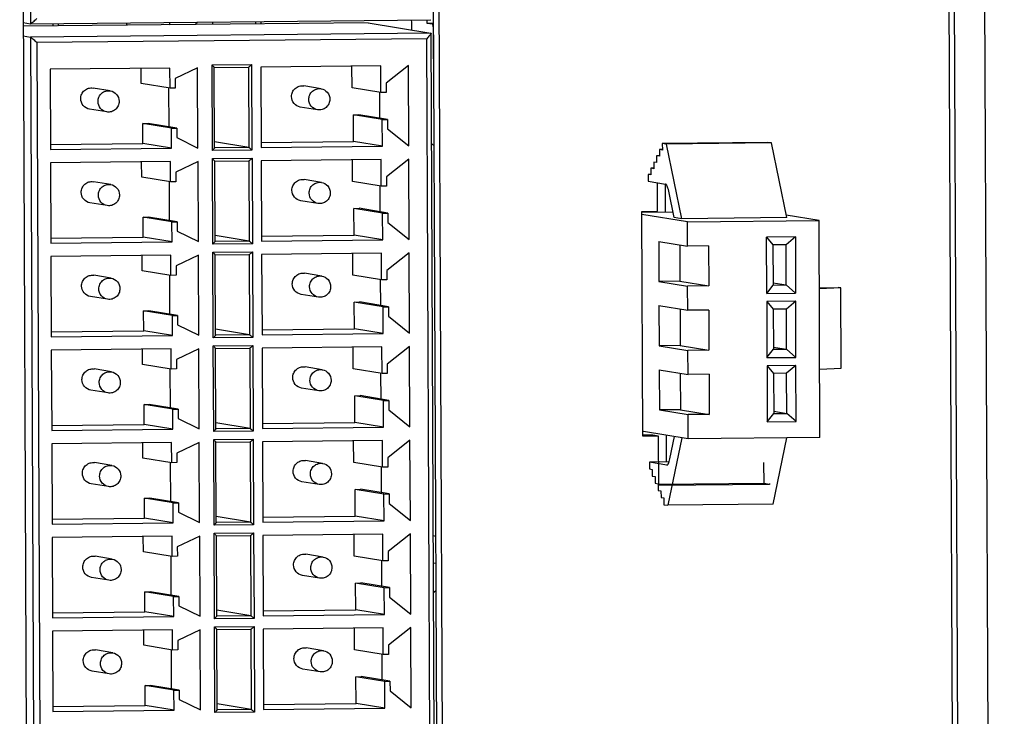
# Model space of a CAD drawing. Header units: millimetres. Extents: x 0 to 1750, y -1720 to 477.
# Tile 116 of 256: x 364 to 401, y -867 to -841. Entities that reach past the tile are written whole.
import ezdxf

# ---------------------------------------------------------------- set-up
doc = ezdxf.new("R2010")
doc.units = ezdxf.units.MM
doc.header["$LTSCALE"] = 92.51
for name, color, linetype in [('101300545_DXF_CONTINUOUS_LINE', 7, 'CONTINUOUS'), ('190601079_DXF_CONTINUOUS_LINE', 7, 'CONTINUOUS'), ('DE-11-069662DXF_CONTINUOUS_LINE', 7, 'CONTINUOUS'), ('DE-11-072043DXF_CONTINUOUS_LINE', 7, 'CONTINUOUS'), ('DE-11-083594DXF_CONTINUOUS_LINE', 7, 'CONTINUOUS'), ('DE-13-001875DXF_CONTINUOUS_LINE', 7, 'CONTINUOUS'), ('DE-20-027328DXF_CONTINUOUS_LINE', 7, 'CONTINUOUS'), ('LIGHTING_CONDXF_CONTINUOUS_LINE', 7, 'CONTINUOUS'), ('SC-CUNC6-32XDXF_CONTINUOUS_LINE', 7, 'CONTINUOUS')]:
    doc.layers.add(name, color=color, linetype=linetype)

msp = doc.modelspace()

# ---------------------------------------------------------------- linework, layer by layer
at = {"layer": '101300545_DXF_CONTINUOUS_LINE'}
for p, q in [((364.29, -811.476), (364.42, -840.962)), ((364.147, -840.917), (364.42, -840.962)), ((377.031, -840.931), (364.147, -841.058)), ((364.42, -840.962), (379.374, -840.813)), ((377.031, -840.931), (379.376, -841.313)), ((379.374, -840.813), (379.376, -840.811)), ((379.376, -841.313), (364.422, -841.462)), ((379.376, -841.313), (379.379, -841.319)), ((379.509, -870.797), (379.379, -841.317)), ((364.149, -841.417), (364.422, -841.462)), ((364.422, -841.462), (364.551, -870.948)), ((379.216, -841.521), (364.655, -841.665)), ((364.655, -841.665), (364.783, -870.752)), ((379.344, -870.607), (379.216, -841.521)), ((369.628, -842.616), (365.152, -842.66)), ((365.152, -842.66), (365.165, -845.659)), ((368.557, -843.19), (368.555, -842.626)), ((369.631, -843.365), (369.628, -842.616)), ((370.661, -842.605), (369.827, -843.013)), ((370.674, -845.604), (370.661, -842.605)), ((371.202, -842.5), (372.677, -842.485)), ((371.216, -845.698), (371.202, -842.5)), ((371.283, -842.596), (372.562, -842.583)), ((371.297, -845.597), (371.284, -842.595)), ((372.562, -842.583), (372.575, -845.582)), ((372.677, -842.485), (372.691, -845.684)), ((377.499, -842.537), (373.022, -842.582)), ((373.022, -842.582), (373.035, -845.58)), ((376.429, -843.362), (376.426, -842.548)), ((377.503, -843.537), (377.499, -842.537)), ((378.532, -842.527), (377.698, -843.185)), ((378.545, -845.526), (378.532, -842.527)), ((369.827, -843.013), (369.828, -843.363)), ((367.399, -843.469), (366.755, -843.363)), ((369.631, -843.365), (368.557, -843.19)), ((369.598, -844.815), (369.591, -843.365)), ((369.828, -843.363), (369.631, -843.365)), ((375.27, -843.391), (374.626, -843.285)), ((377.503, -843.537), (376.429, -843.362)), ((377.467, -844.487), (377.463, -843.537)), ((377.7, -843.535), (377.503, -843.537)), ((377.698, -843.185), (377.7, -843.535)), ((367.27, -844.258), (366.626, -844.153)), ((375.141, -844.18), (374.497, -844.075)), ((376.483, -844.361), (376.68, -844.359)), ((377.557, -844.536), (376.483, -844.361)), ((376.487, -845.36), (376.483, -844.361)), ((377.753, -844.534), (376.68, -844.359)), ((377.557, -844.536), (377.753, -844.534)), ((377.561, -845.536), (377.557, -844.536)), ((377.753, -844.534), (377.755, -844.884)), ((368.613, -844.689), (368.81, -844.687)), ((369.687, -844.864), (368.613, -844.689)), ((368.616, -845.438), (368.613, -844.689)), ((369.884, -844.862), (368.81, -844.687)), ((369.687, -844.864), (369.884, -844.862)), ((369.69, -845.614), (369.687, -844.864)), ((369.884, -844.862), (369.885, -845.212)), ((377.755, -844.884), (378.545, -845.526)), ((369.885, -845.212), (370.674, -845.604)), ((372.575, -845.582), (371.296, -845.373)), ((373.035, -845.395), (376.487, -845.36)), ((377.561, -845.536), (376.487, -845.36)), ((365.164, -845.473), (368.616, -845.438)), ((365.165, -845.659), (369.69, -845.614)), ((369.69, -845.614), (368.616, -845.438)), ((372.691, -845.684), (371.216, -845.698)), ((372.575, -845.582), (371.296, -845.595)), ((373.035, -845.58), (377.561, -845.536)), ((369.643, -846.114), (365.167, -846.158)), ((369.647, -846.864), (369.643, -846.114)), ((370.676, -846.104), (369.842, -846.512)), ((370.689, -849.102), (370.676, -846.104)), ((371.217, -845.998), (372.693, -845.984)), ((371.231, -849.197), (371.217, -845.998)), ((371.298, -846.094), (372.577, -846.082)), ((371.313, -849.095), (371.3, -846.093)), ((372.577, -846.082), (372.59, -849.08)), ((372.693, -845.984), (372.707, -849.182)), ((377.514, -846.036), (373.038, -846.08)), ((373.038, -846.08), (373.051, -849.079)), ((376.445, -846.86), (376.441, -846.046)), ((377.518, -847.035), (377.514, -846.036)), ((378.547, -846.026), (377.714, -846.684)), ((378.56, -849.024), (378.547, -846.026)), ((365.167, -846.158), (365.18, -849.157)), ((368.573, -846.688), (368.57, -846.125)), ((369.647, -846.864), (368.573, -846.688)), ((369.842, -846.512), (369.843, -846.862)), ((375.285, -846.889), (374.641, -846.784)), ((377.714, -846.684), (377.715, -847.033)), ((367.415, -846.967), (366.77, -846.862)), ((369.613, -848.314), (369.607, -846.864)), ((369.843, -846.862), (369.647, -846.864)), ((377.518, -847.035), (376.445, -846.86)), ((377.483, -847.986), (377.478, -847.036)), ((377.715, -847.033), (377.518, -847.035)), ((375.156, -847.678), (374.512, -847.573)), ((367.286, -847.757), (366.641, -847.651)), ((376.498, -847.859), (376.695, -847.857)), ((377.572, -848.034), (376.498, -847.859)), ((376.502, -848.859), (376.498, -847.859)), ((377.769, -848.032), (376.695, -847.857)), ((368.628, -848.187), (368.825, -848.185)), ((369.702, -848.362), (368.628, -848.187)), ((368.632, -848.937), (368.628, -848.187)), ((369.899, -848.36), (368.825, -848.185)), ((377.572, -848.034), (377.769, -848.032)), ((377.576, -849.034), (377.572, -848.034)), ((377.769, -848.032), (377.77, -848.382)), ((369.702, -848.362), (369.899, -848.36)), ((369.706, -849.112), (369.702, -848.362)), ((369.899, -848.36), (369.901, -848.71)), ((377.77, -848.382), (378.56, -849.024)), ((365.179, -848.971), (368.632, -848.937)), ((369.706, -849.112), (368.632, -848.937)), ((369.901, -848.71), (370.689, -849.102)), ((372.59, -849.08), (371.312, -848.872)), ((373.05, -848.893), (376.502, -848.859)), ((373.051, -849.079), (377.576, -849.034)), ((377.576, -849.034), (376.502, -848.859)), ((365.18, -849.157), (369.706, -849.112)), ((372.707, -849.182), (371.231, -849.197)), ((372.59, -849.08), (371.311, -849.093)), ((369.659, -849.612), (365.182, -849.657)), ((365.182, -849.657), (365.195, -852.655)), ((368.588, -850.187), (368.586, -849.623)), ((369.662, -850.362), (369.659, -849.612)), ((370.692, -849.602), (369.857, -850.01)), ((370.705, -852.601), (370.692, -849.602)), ((371.232, -849.497), (372.708, -849.482)), ((371.246, -852.695), (371.232, -849.497)), ((371.313, -849.593), (372.592, -849.58)), ((371.328, -852.593), (371.315, -849.592)), ((372.592, -849.58), (372.605, -852.579)), ((372.708, -849.482), (372.722, -852.681)), ((377.529, -849.534), (373.053, -849.579)), ((373.053, -849.579), (373.066, -852.577)), ((376.46, -850.358), (376.456, -849.545)), ((377.534, -850.534), (377.529, -849.534)), ((378.562, -849.524), (377.729, -850.182)), ((378.576, -852.522), (378.562, -849.524)), ((369.857, -850.01), (369.859, -850.36)), ((367.43, -850.465), (366.786, -850.36)), ((369.662, -850.362), (368.588, -850.187)), ((369.628, -851.812), (369.622, -850.362)), ((369.859, -850.36), (369.662, -850.362)), ((375.301, -850.387), (374.656, -850.282)), ((377.534, -850.534), (376.46, -850.358)), ((377.498, -851.484), (377.494, -850.534)), ((377.731, -850.532), (377.534, -850.534)), ((377.729, -850.182), (377.731, -850.532)), ((367.301, -851.255), (366.657, -851.15)), ((375.172, -851.177), (374.527, -851.072)), ((376.513, -851.357), (376.71, -851.355)), ((377.587, -851.533), (376.513, -851.357)), ((376.518, -852.357), (376.513, -851.357)), ((377.784, -851.531), (376.71, -851.355)), ((377.587, -851.533), (377.784, -851.531)), ((377.592, -852.532), (377.587, -851.533)), ((377.784, -851.531), (377.786, -851.881)), ((368.644, -851.685), (368.841, -851.683)), ((369.718, -851.861), (368.644, -851.685)), ((368.647, -852.435), (368.644, -851.685)), ((369.914, -851.859), (368.841, -851.683)), ((369.718, -851.861), (369.914, -851.859)), ((369.721, -852.61), (369.718, -851.861)), ((369.914, -851.859), (369.916, -852.209)), ((377.786, -851.881), (378.576, -852.522)), ((369.916, -852.209), (370.705, -852.601)), ((372.605, -852.579), (371.327, -852.37)), ((373.065, -852.391), (376.518, -852.357)), ((377.592, -852.532), (376.518, -852.357)), ((365.194, -852.469), (368.647, -852.435)), ((365.195, -852.655), (369.721, -852.61)), ((369.721, -852.61), (368.647, -852.435)), ((372.722, -852.681), (371.246, -852.695)), ((372.605, -852.579), (371.326, -852.591)), ((373.066, -852.577), (377.592, -852.532)), ((370.707, -853.1), (369.872, -853.508)), ((370.72, -856.099), (370.707, -853.1)), ((371.248, -852.995), (372.723, -852.98)), ((371.262, -856.194), (371.248, -852.995)), ((371.329, -853.091), (372.608, -853.078)), ((371.343, -856.092), (371.33, -853.09)), ((372.608, -853.078), (372.621, -856.077)), ((372.723, -852.98), (372.737, -856.179)), ((377.545, -853.032), (373.068, -853.077)), ((373.068, -853.077), (373.081, -856.075)), ((376.475, -853.857), (376.472, -853.043)), ((377.549, -854.032), (377.545, -853.032)), ((378.578, -853.022), (377.744, -853.68)), ((378.591, -856.021), (378.578, -853.022)), ((369.674, -853.111), (365.197, -853.155)), ((365.197, -853.155), (365.211, -856.154)), ((368.603, -853.685), (368.601, -853.121)), ((369.677, -853.86), (369.674, -853.111)), ((369.677, -853.86), (368.603, -853.685)), ((369.872, -853.508), (369.874, -853.858)), ((375.316, -853.886), (374.672, -853.78)), ((377.744, -853.68), (377.746, -854.03)), ((367.445, -853.964), (366.801, -853.858)), ((369.644, -855.31), (369.637, -853.86)), ((369.874, -853.858), (369.677, -853.86)), ((377.549, -854.032), (376.475, -853.857)), ((377.513, -854.982), (377.509, -854.032)), ((377.746, -854.03), (377.549, -854.032)), ((375.187, -854.675), (374.543, -854.57)), ((367.316, -854.753), (366.672, -854.648)), ((376.529, -854.856), (376.726, -854.854)), ((377.603, -855.031), (376.529, -854.856)), ((376.533, -855.855), (376.529, -854.856)), ((377.799, -855.029), (376.726, -854.854)), ((368.659, -855.184), (368.856, -855.182)), ((369.733, -855.359), (368.659, -855.184)), ((368.662, -855.933), (368.659, -855.184)), ((369.93, -855.357), (368.856, -855.182)), ((377.603, -855.031), (377.799, -855.029)), ((377.607, -856.031), (377.603, -855.031)), ((377.799, -855.029), (377.801, -855.379)), ((369.733, -855.359), (369.93, -855.357)), ((369.736, -856.109), (369.733, -855.359)), ((369.93, -855.357), (369.931, -855.707)), ((377.801, -855.379), (378.591, -856.021)), ((365.21, -855.968), (368.662, -855.933)), ((369.736, -856.109), (368.662, -855.933)), ((369.931, -855.707), (370.72, -856.099)), ((372.621, -856.077), (371.342, -855.868)), ((373.081, -855.89), (376.533, -855.855)), ((373.081, -856.075), (377.607, -856.031)), ((377.607, -856.031), (376.533, -855.855)), ((365.211, -856.154), (369.736, -856.109)), ((372.737, -856.179), (371.262, -856.194)), ((372.621, -856.077), (371.342, -856.09)), ((369.689, -856.609), (365.213, -856.653)), ((365.213, -856.653), (365.226, -859.652)), ((368.619, -857.183), (368.616, -856.62)), ((369.693, -857.359), (369.689, -856.609)), ((370.722, -856.599), (369.888, -857.007)), ((370.735, -859.597), (370.722, -856.599)), ((371.263, -856.493), (372.739, -856.479)), ((371.277, -859.692), (371.263, -856.493)), ((371.344, -856.589), (372.623, -856.577)), ((371.359, -859.59), (371.346, -856.588)), ((372.623, -856.577), (372.636, -859.575)), ((372.739, -856.479), (372.753, -859.677)), ((377.56, -856.531), (373.084, -856.575)), ((373.084, -856.575), (373.097, -859.574)), ((376.491, -857.355), (376.487, -856.541)), ((377.564, -857.53), (377.56, -856.531)), ((378.593, -856.521), (377.76, -857.179)), ((378.606, -859.519), (378.593, -856.521)), ((369.888, -857.007), (369.889, -857.357)), ((367.461, -857.462), (366.816, -857.357)), ((369.693, -857.359), (368.619, -857.183)), ((369.659, -858.809), (369.653, -857.359)), ((369.889, -857.357), (369.693, -857.359)), ((375.331, -857.384), (374.687, -857.279)), ((377.564, -857.53), (376.491, -857.355)), ((377.76, -857.179), (377.761, -857.528)), ((377.529, -858.481), (377.524, -857.531)), ((377.761, -857.528), (377.564, -857.53)), ((367.332, -858.252), (366.687, -858.146)), ((375.202, -858.173), (374.558, -858.068)), ((376.544, -858.354), (376.741, -858.352)), ((377.618, -858.529), (376.544, -858.354)), ((376.548, -859.354), (376.544, -858.354)), ((377.815, -858.527), (376.741, -858.352)), ((377.618, -858.529), (377.815, -858.527)), ((377.622, -859.529), (377.618, -858.529)), ((377.815, -858.527), (377.816, -858.877)), ((368.674, -858.682), (368.871, -858.68)), ((369.748, -858.857), (368.674, -858.682)), ((368.678, -859.432), (368.674, -858.682)), ((369.945, -858.855), (368.871, -858.68)), ((369.748, -858.857), (369.945, -858.855)), ((369.752, -859.607), (369.748, -858.857)), ((369.945, -858.855), (369.947, -859.205)), ((377.816, -858.877), (378.606, -859.519)), ((369.947, -859.205), (370.735, -859.597)), ((373.096, -859.388), (376.548, -859.354)), ((377.622, -859.529), (376.548, -859.354)), ((365.225, -859.466), (368.678, -859.432)), ((365.226, -859.652), (369.752, -859.607)), ((369.752, -859.607), (368.678, -859.432)), ((372.753, -859.677), (371.277, -859.692)), ((372.636, -859.575), (371.357, -859.588)), ((372.636, -859.575), (371.358, -859.367)), ((373.097, -859.574), (377.622, -859.529)), ((371.278, -859.992), (372.754, -859.977)), ((371.292, -863.19), (371.278, -859.992)), ((371.359, -860.088), (372.638, -860.075)), ((371.374, -863.088), (371.361, -860.087)), ((372.638, -860.075), (372.651, -863.074)), ((372.754, -859.977), (372.768, -863.176)), ((377.575, -860.029), (373.099, -860.074)), ((373.099, -860.074), (373.112, -863.072)), ((376.506, -860.853), (376.502, -860.04)), ((377.58, -861.029), (377.575, -860.029)), ((378.608, -860.019), (377.775, -860.677)), ((378.622, -863.017), (378.608, -860.019)), ((369.705, -860.107), (365.228, -860.152)), ((365.228, -860.152), (365.241, -863.15)), ((368.634, -860.682), (368.632, -860.118)), ((369.708, -860.857), (369.705, -860.107)), ((370.738, -860.097), (369.903, -860.505)), ((370.751, -863.096), (370.738, -860.097)), ((369.708, -860.857), (368.634, -860.682)), ((369.903, -860.505), (369.905, -860.855)), ((375.347, -860.882), (374.702, -860.777)), ((377.775, -860.677), (377.777, -861.027)), ((367.476, -860.96), (366.832, -860.855)), ((369.674, -862.307), (369.668, -860.857)), ((369.905, -860.855), (369.708, -860.857)), ((377.58, -861.029), (376.506, -860.853)), ((377.544, -861.979), (377.54, -861.029)), ((377.777, -861.027), (377.58, -861.029)), ((375.218, -861.672), (374.573, -861.567)), ((367.347, -861.75), (366.703, -861.645)), ((376.559, -861.852), (376.756, -861.851)), ((377.633, -862.028), (376.559, -861.852)), ((376.564, -862.852), (376.559, -861.852)), ((377.83, -862.026), (376.756, -861.851)), ((368.69, -862.18), (368.887, -862.179)), ((369.764, -862.356), (368.69, -862.18)), ((368.693, -862.93), (368.69, -862.18)), ((369.96, -862.354), (368.887, -862.179)), ((377.633, -862.028), (377.83, -862.026)), ((377.638, -863.027), (377.633, -862.028)), ((377.83, -862.026), (377.832, -862.376)), ((369.764, -862.356), (369.96, -862.354)), ((369.767, -863.105), (369.764, -862.356)), ((369.96, -862.354), (369.962, -862.704)), ((377.832, -862.376), (378.622, -863.017)), ((365.24, -862.964), (368.693, -862.93)), ((369.767, -863.105), (368.693, -862.93)), ((369.962, -862.704), (370.751, -863.096)), ((372.651, -863.074), (371.373, -862.865)), ((373.111, -862.886), (376.564, -862.852)), ((373.112, -863.072), (377.638, -863.027)), ((377.638, -863.027), (376.564, -862.852)), ((365.241, -863.15), (369.767, -863.105)), ((372.768, -863.176), (371.292, -863.19)), ((372.651, -863.074), (371.372, -863.086)), ((369.72, -863.606), (365.243, -863.65)), ((365.243, -863.65), (365.257, -866.649)), ((368.649, -864.18), (368.647, -863.616)), ((369.723, -864.355), (369.72, -863.606)), ((370.753, -863.595), (369.918, -864.003)), ((370.766, -866.594), (370.753, -863.595)), ((371.294, -863.49), (372.769, -863.475)), ((371.308, -866.689), (371.294, -863.49)), ((371.375, -863.586), (372.654, -863.573)), ((371.389, -866.587), (371.376, -863.585)), ((372.654, -863.573), (372.667, -866.572)), ((372.769, -863.475), (372.783, -866.674)), ((377.591, -863.528), (373.114, -863.572)), ((373.114, -863.572), (373.127, -866.571)), ((376.521, -864.352), (376.518, -863.538)), ((377.595, -864.527), (377.591, -863.528)), ((378.624, -863.517), (377.79, -864.175)), ((378.637, -866.516), (378.624, -863.517)), ((369.918, -864.003), (369.92, -864.353)), ((367.491, -864.459), (366.847, -864.354)), ((369.723, -864.355), (368.649, -864.18)), ((369.69, -865.805), (369.683, -864.355)), ((369.92, -864.353), (369.723, -864.355)), ((375.362, -864.381), (374.718, -864.275)), ((377.595, -864.527), (376.521, -864.352)), ((377.79, -864.175), (377.792, -864.525)), ((377.559, -865.477), (377.555, -864.527)), ((377.792, -864.525), (377.595, -864.527)), ((367.362, -865.248), (366.718, -865.143)), ((375.233, -865.17), (374.589, -865.065)), ((376.575, -865.351), (376.772, -865.349)), ((377.649, -865.526), (376.575, -865.351)), ((376.579, -866.35), (376.575, -865.351)), ((377.845, -865.524), (376.772, -865.349)), ((377.649, -865.526), (377.845, -865.524)), ((377.653, -866.526), (377.649, -865.526)), ((377.845, -865.524), (377.847, -865.874)), ((368.705, -865.679), (368.902, -865.677)), ((369.779, -865.854), (368.705, -865.679)), ((368.708, -866.428), (368.705, -865.679)), ((369.976, -865.852), (368.902, -865.677)), ((369.779, -865.854), (369.976, -865.852)), ((369.782, -866.604), (369.779, -865.854)), ((369.976, -865.852), (369.977, -866.202)), ((377.847, -865.874), (378.637, -866.516)), ((369.977, -866.202), (370.766, -866.594)), ((365.256, -866.463), (368.708, -866.428)), ((365.257, -866.649), (369.782, -866.604)), ((369.782, -866.604), (368.708, -866.428)), ((372.783, -866.674), (371.308, -866.689)), ((372.667, -866.572), (371.388, -866.363)), ((372.667, -866.572), (371.388, -866.585)), ((373.127, -866.385), (376.579, -866.35)), ((373.127, -866.571), (377.653, -866.526)), ((377.653, -866.526), (376.579, -866.35))]:
    msp.add_line(p, q, dxfattribs=at)
for points, knots in [([(364.42, -840.962), (364.424, -840.963), (364.438, -840.955), (364.459, -840.942), (364.487, -840.92), (364.53, -840.884), (364.585, -840.832), (364.629, -840.789), (364.651, -840.766)], [0, 0, 0, 0, 0.048419, 0.137181, 0.254578, 0.390705, 0.68957, 1, 1, 1, 1]), ([(379.379, -841.318), (379.379, -841.322), (379.374, -841.334), (379.356, -841.362), (379.322, -841.405), (379.273, -841.462), (379.236, -841.501), (379.216, -841.521)], [0, 0, 0, 0, 0.052616, 0.139243, 0.383816, 0.679759, 1, 1, 1, 1]), ([(364.422, -841.462), (364.427, -841.462), (364.44, -841.471), (364.461, -841.487), (364.489, -841.51), (364.532, -841.547), (364.588, -841.599), (364.633, -841.643), (364.655, -841.665)], [0, 0, 0, 0, 0.050935, 0.142494, 0.261601, 0.398227, 0.695062, 1, 1, 1, 1]), ([(371.284, -842.595), (371.284, -842.589), (371.272, -842.577), (371.255, -842.555), (371.23, -842.529), (371.211, -842.51), (371.202, -842.5)], [0, 0, 0, 0, 0.129002, 0.370832, 0.672262, 1, 1, 1, 1]), ([(372.562, -842.583), (372.564, -842.584), (372.571, -842.58), (372.587, -842.57), (372.612, -842.548), (372.645, -842.519), (372.667, -842.497), (372.677, -842.485)], [0, 0, 0, 0, 0.0487, 0.138549, 0.391927, 0.690953, 1, 1, 1, 1]), ([(366.297, -843.762), (366.297, -843.705), (366.321, -843.588), (366.427, -843.446), (366.581, -843.361), (366.699, -843.354), (366.755, -843.364)], [0, 0, 0, 0, 0.251739, 0.502957, 0.752122, 1, 1, 1, 1]), ([(366.941, -843.867), (366.941, -843.81), (366.966, -843.694), (367.071, -843.551), (367.226, -843.466), (367.343, -843.46), (367.399, -843.469)], [0, 0, 0, 0, 0.251338, 0.502905, 0.752016, 1, 1, 1, 1]), ([(367.399, -843.469), (367.488, -843.483), (367.662, -843.581), (367.728, -843.768), (367.728, -843.86)], [0, 0, 0, 0, 0.497159, 1, 1, 1, 1]), ([(374.168, -843.684), (374.167, -843.627), (374.192, -843.51), (374.297, -843.368), (374.452, -843.283), (374.57, -843.276), (374.626, -843.285)], [0, 0, 0, 0, 0.251739, 0.502957, 0.752122, 1, 1, 1, 1]), ([(374.812, -843.789), (374.812, -843.732), (374.837, -843.616), (374.942, -843.473), (375.096, -843.388), (375.214, -843.382), (375.27, -843.391)], [0, 0, 0, 0, 0.251338, 0.502905, 0.752016, 1, 1, 1, 1]), ([(375.27, -843.391), (375.359, -843.405), (375.533, -843.503), (375.599, -843.69), (375.599, -843.781)], [0, 0, 0, 0, 0.497159, 1, 1, 1, 1]), ([(366.626, -844.153), (366.537, -844.138), (366.363, -844.041), (366.297, -843.853), (366.297, -843.762)], [0, 0, 0, 0, 0.497207, 1, 1, 1, 1]), ([(367.27, -844.258), (367.181, -844.244), (367.008, -844.146), (366.942, -843.959), (366.941, -843.867)], [0, 0, 0, 0, 0.497159, 1, 1, 1, 1]), ([(367.728, -843.86), (367.729, -843.917), (367.704, -844.033), (367.599, -844.176), (367.444, -844.26), (367.326, -844.267), (367.27, -844.258)], [0, 0, 0, 0, 0.251338, 0.502905, 0.752016, 1, 1, 1, 1]), ([(374.497, -844.075), (374.408, -844.06), (374.234, -843.963), (374.168, -843.775), (374.168, -843.684)], [0, 0, 0, 0, 0.497207, 1, 1, 1, 1]), ([(375.141, -844.18), (375.052, -844.166), (374.878, -844.068), (374.812, -843.88), (374.812, -843.789)], [0, 0, 0, 0, 0.497159, 1, 1, 1, 1]), ([(375.599, -843.781), (375.599, -843.839), (375.574, -843.955), (375.469, -844.098), (375.315, -844.182), (375.197, -844.189), (375.141, -844.18)], [0, 0, 0, 0, 0.251338, 0.502905, 0.752016, 1, 1, 1, 1]), ([(371.297, -845.597), (371.297, -845.603), (371.286, -845.617), (371.269, -845.641), (371.244, -845.669), (371.225, -845.689), (371.216, -845.698)], [0, 0, 0, 0, 0.140618, 0.384226, 0.681068, 1, 1, 1, 1]), ([(372.575, -845.582), (372.582, -845.583), (372.598, -845.599), (372.626, -845.62), (372.658, -845.651), (372.68, -845.673), (372.691, -845.684)], [0, 0, 0, 0, 0.143519, 0.399341, 0.696325, 1, 1, 1, 1]), ([(371.299, -846.093), (371.299, -846.088), (371.287, -846.075), (371.271, -846.054), (371.245, -846.027), (371.227, -846.008), (371.217, -845.998)], [0, 0, 0, 0, 0.129002, 0.370832, 0.672262, 1, 1, 1, 1]), ([(372.577, -846.082), (372.579, -846.082), (372.586, -846.078), (372.602, -846.068), (372.628, -846.046), (372.66, -846.017), (372.682, -845.995), (372.693, -845.984)], [0, 0, 0, 0, 0.0487, 0.138549, 0.391927, 0.690953, 1, 1, 1, 1]), ([(366.312, -847.26), (366.312, -847.203), (366.337, -847.087), (366.442, -846.944), (366.597, -846.86), (366.714, -846.853), (366.77, -846.862)], [0, 0, 0, 0, 0.251739, 0.502957, 0.752122, 1, 1, 1, 1]), ([(374.183, -847.182), (374.183, -847.125), (374.207, -847.008), (374.313, -846.866), (374.467, -846.782), (374.585, -846.775), (374.641, -846.784)], [0, 0, 0, 0, 0.251739, 0.502957, 0.752122, 1, 1, 1, 1]), ([(366.957, -847.366), (366.956, -847.308), (366.981, -847.192), (367.086, -847.05), (367.241, -846.965), (367.359, -846.958), (367.415, -846.967)], [0, 0, 0, 0, 0.251338, 0.502905, 0.752016, 1, 1, 1, 1]), ([(367.415, -846.967), (367.504, -846.981), (367.677, -847.079), (367.743, -847.267), (367.744, -847.358)], [0, 0, 0, 0, 0.497159, 1, 1, 1, 1]), ([(374.512, -847.573), (374.423, -847.559), (374.249, -847.461), (374.183, -847.274), (374.183, -847.182)], [0, 0, 0, 0, 0.497207, 1, 1, 1, 1]), ([(374.827, -847.288), (374.827, -847.23), (374.852, -847.114), (374.957, -846.971), (375.112, -846.887), (375.229, -846.88), (375.285, -846.889)], [0, 0, 0, 0, 0.251338, 0.502905, 0.752016, 1, 1, 1, 1]), ([(375.285, -846.889), (375.374, -846.903), (375.548, -847.001), (375.614, -847.189), (375.614, -847.28)], [0, 0, 0, 0, 0.497159, 1, 1, 1, 1]), ([(366.641, -847.651), (366.552, -847.637), (366.379, -847.539), (366.313, -847.352), (366.312, -847.26)], [0, 0, 0, 0, 0.497207, 1, 1, 1, 1]), ([(367.286, -847.756), (367.197, -847.742), (367.023, -847.644), (366.957, -847.457), (366.957, -847.366)], [0, 0, 0, 0, 0.497159, 1, 1, 1, 1]), ([(367.744, -847.358), (367.744, -847.415), (367.719, -847.532), (367.614, -847.674), (367.459, -847.759), (367.342, -847.765), (367.286, -847.756)], [0, 0, 0, 0, 0.251338, 0.502905, 0.752016, 1, 1, 1, 1]), ([(375.156, -847.678), (375.067, -847.664), (374.894, -847.566), (374.828, -847.379), (374.827, -847.288)], [0, 0, 0, 0, 0.497159, 1, 1, 1, 1]), ([(375.614, -847.28), (375.615, -847.337), (375.59, -847.453), (375.485, -847.596), (375.33, -847.681), (375.212, -847.687), (375.156, -847.678)], [0, 0, 0, 0, 0.251338, 0.502905, 0.752016, 1, 1, 1, 1]), ([(371.313, -849.095), (371.312, -849.101), (371.301, -849.116), (371.284, -849.139), (371.259, -849.167), (371.241, -849.187), (371.231, -849.197)], [0, 0, 0, 0, 0.140618, 0.384226, 0.681068, 1, 1, 1, 1]), ([(372.59, -849.08), (372.597, -849.081), (372.613, -849.097), (372.641, -849.119), (372.673, -849.15), (372.696, -849.171), (372.707, -849.182)], [0, 0, 0, 0, 0.143519, 0.399341, 0.696325, 1, 1, 1, 1]), ([(371.315, -849.592), (371.314, -849.586), (371.303, -849.574), (371.286, -849.552), (371.26, -849.525), (371.242, -849.506), (371.232, -849.497)], [0, 0, 0, 0, 0.129002, 0.370832, 0.672262, 1, 1, 1, 1]), ([(372.592, -849.58), (372.595, -849.58), (372.601, -849.577), (372.618, -849.566), (372.643, -849.545), (372.675, -849.515), (372.697, -849.493), (372.708, -849.482)], [0, 0, 0, 0, 0.0487, 0.138549, 0.391927, 0.690953, 1, 1, 1, 1]), ([(366.328, -850.759), (366.327, -850.701), (366.352, -850.585), (366.457, -850.443), (366.612, -850.358), (366.73, -850.351), (366.786, -850.36)], [0, 0, 0, 0, 0.251739, 0.502957, 0.752122, 1, 1, 1, 1]), ([(366.972, -850.864), (366.972, -850.807), (366.997, -850.69), (367.102, -850.548), (367.256, -850.463), (367.374, -850.457), (367.43, -850.465)], [0, 0, 0, 0, 0.251338, 0.502905, 0.752016, 1, 1, 1, 1]), ([(367.43, -850.465), (367.519, -850.48), (367.693, -850.578), (367.759, -850.765), (367.759, -850.856)], [0, 0, 0, 0, 0.497159, 1, 1, 1, 1]), ([(374.198, -850.681), (374.198, -850.623), (374.223, -850.507), (374.328, -850.365), (374.483, -850.28), (374.6, -850.273), (374.656, -850.282)], [0, 0, 0, 0, 0.251739, 0.502957, 0.752122, 1, 1, 1, 1]), ([(374.843, -850.786), (374.842, -850.728), (374.867, -850.612), (374.972, -850.47), (375.127, -850.385), (375.245, -850.378), (375.301, -850.387)], [0, 0, 0, 0, 0.251338, 0.502905, 0.752016, 1, 1, 1, 1]), ([(375.301, -850.387), (375.39, -850.402), (375.563, -850.5), (375.629, -850.687), (375.63, -850.778)], [0, 0, 0, 0, 0.497159, 1, 1, 1, 1]), ([(366.657, -851.15), (366.568, -851.135), (366.394, -851.038), (366.328, -850.85), (366.328, -850.759)], [0, 0, 0, 0, 0.497207, 1, 1, 1, 1]), ([(367.301, -851.255), (367.212, -851.24), (367.038, -851.143), (366.972, -850.955), (366.972, -850.864)], [0, 0, 0, 0, 0.497159, 1, 1, 1, 1]), ([(367.759, -850.856), (367.759, -850.914), (367.734, -851.03), (367.629, -851.172), (367.475, -851.257), (367.357, -851.264), (367.301, -851.255)], [0, 0, 0, 0, 0.251338, 0.502905, 0.752016, 1, 1, 1, 1]), ([(374.527, -851.072), (374.438, -851.057), (374.265, -850.959), (374.199, -850.772), (374.198, -850.681)], [0, 0, 0, 0, 0.497207, 1, 1, 1, 1]), ([(375.172, -851.177), (375.083, -851.162), (374.909, -851.064), (374.843, -850.877), (374.843, -850.786)], [0, 0, 0, 0, 0.497159, 1, 1, 1, 1]), ([(375.63, -850.778), (375.63, -850.835), (375.605, -850.952), (375.5, -851.094), (375.345, -851.179), (375.228, -851.186), (375.172, -851.177)], [0, 0, 0, 0, 0.251338, 0.502905, 0.752016, 1, 1, 1, 1]), ([(371.328, -852.594), (371.328, -852.6), (371.317, -852.614), (371.3, -852.637), (371.274, -852.666), (371.256, -852.685), (371.246, -852.695)], [0, 0, 0, 0, 0.140618, 0.384226, 0.681068, 1, 1, 1, 1]), ([(372.605, -852.579), (372.613, -852.58), (372.629, -852.596), (372.656, -852.617), (372.689, -852.648), (372.711, -852.669), (372.722, -852.681)], [0, 0, 0, 0, 0.143519, 0.399341, 0.696325, 1, 1, 1, 1]), ([(371.33, -853.09), (371.33, -853.084), (371.318, -853.072), (371.301, -853.05), (371.276, -853.024), (371.257, -853.005), (371.248, -852.995)], [0, 0, 0, 0, 0.129002, 0.370832, 0.672262, 1, 1, 1, 1]), ([(372.608, -853.078), (372.61, -853.079), (372.617, -853.075), (372.633, -853.065), (372.658, -853.043), (372.691, -853.014), (372.712, -852.992), (372.723, -852.98)], [0, 0, 0, 0, 0.0487, 0.138549, 0.391927, 0.690953, 1, 1, 1, 1]), ([(374.214, -854.179), (374.213, -854.122), (374.238, -854.005), (374.343, -853.863), (374.498, -853.778), (374.616, -853.771), (374.672, -853.78)], [0, 0, 0, 0, 0.251739, 0.502957, 0.752122, 1, 1, 1, 1]), ([(366.343, -854.257), (366.343, -854.2), (366.367, -854.083), (366.473, -853.941), (366.627, -853.856), (366.745, -853.849), (366.801, -853.859)], [0, 0, 0, 0, 0.251739, 0.502957, 0.752122, 1, 1, 1, 1]), ([(366.987, -854.362), (366.987, -854.305), (367.012, -854.189), (367.117, -854.046), (367.272, -853.961), (367.389, -853.955), (367.445, -853.964)], [0, 0, 0, 0, 0.251338, 0.502905, 0.752016, 1, 1, 1, 1]), ([(367.445, -853.964), (367.534, -853.978), (367.708, -854.076), (367.774, -854.263), (367.774, -854.355)], [0, 0, 0, 0, 0.497159, 1, 1, 1, 1]), ([(374.543, -854.57), (374.454, -854.555), (374.28, -854.458), (374.214, -854.27), (374.214, -854.179)], [0, 0, 0, 0, 0.497207, 1, 1, 1, 1]), ([(374.858, -854.284), (374.858, -854.227), (374.883, -854.111), (374.988, -853.968), (375.142, -853.883), (375.26, -853.877), (375.316, -853.886)], [0, 0, 0, 0, 0.251338, 0.502905, 0.752016, 1, 1, 1, 1]), ([(375.316, -853.886), (375.405, -853.9), (375.579, -853.998), (375.645, -854.185), (375.645, -854.276)], [0, 0, 0, 0, 0.497159, 1, 1, 1, 1]), ([(366.672, -854.648), (366.583, -854.633), (366.409, -854.536), (366.343, -854.348), (366.343, -854.257)], [0, 0, 0, 0, 0.497207, 1, 1, 1, 1]), ([(367.316, -854.753), (367.227, -854.739), (367.054, -854.641), (366.988, -854.454), (366.987, -854.362)], [0, 0, 0, 0, 0.497159, 1, 1, 1, 1]), ([(367.774, -854.355), (367.775, -854.412), (367.75, -854.528), (367.645, -854.671), (367.49, -854.755), (367.372, -854.762), (367.316, -854.753)], [0, 0, 0, 0, 0.251338, 0.502905, 0.752016, 1, 1, 1, 1]), ([(375.187, -854.675), (375.098, -854.661), (374.924, -854.563), (374.858, -854.375), (374.858, -854.284)], [0, 0, 0, 0, 0.497159, 1, 1, 1, 1]), ([(375.645, -854.276), (375.645, -854.334), (375.62, -854.45), (375.515, -854.593), (375.361, -854.677), (375.243, -854.684), (375.187, -854.675)], [0, 0, 0, 0, 0.251338, 0.502905, 0.752016, 1, 1, 1, 1]), ([(371.343, -856.092), (371.343, -856.098), (371.332, -856.112), (371.315, -856.136), (371.29, -856.164), (371.271, -856.184), (371.262, -856.194)], [0, 0, 0, 0, 0.140618, 0.384226, 0.681068, 1, 1, 1, 1]), ([(372.621, -856.077), (372.628, -856.078), (372.644, -856.094), (372.672, -856.115), (372.704, -856.146), (372.726, -856.168), (372.737, -856.179)], [0, 0, 0, 0, 0.143519, 0.399341, 0.696325, 1, 1, 1, 1]), ([(371.345, -856.588), (371.345, -856.583), (371.333, -856.57), (371.317, -856.549), (371.291, -856.522), (371.273, -856.503), (371.263, -856.493)], [0, 0, 0, 0, 0.129002, 0.370832, 0.672262, 1, 1, 1, 1]), ([(372.623, -856.577), (372.625, -856.577), (372.632, -856.573), (372.648, -856.563), (372.674, -856.541), (372.706, -856.512), (372.728, -856.49), (372.739, -856.479)], [0, 0, 0, 0, 0.0487, 0.138549, 0.391927, 0.690953, 1, 1, 1, 1]), ([(366.358, -857.756), (366.358, -857.698), (366.383, -857.582), (366.488, -857.439), (366.643, -857.355), (366.76, -857.348), (366.816, -857.357)], [0, 0, 0, 0, 0.251739, 0.502957, 0.752122, 1, 1, 1, 1]), ([(367.003, -857.861), (367.002, -857.803), (367.027, -857.687), (367.132, -857.545), (367.287, -857.46), (367.405, -857.453), (367.461, -857.462)], [0, 0, 0, 0, 0.251338, 0.502905, 0.752016, 1, 1, 1, 1]), ([(367.461, -857.462), (367.55, -857.476), (367.723, -857.574), (367.789, -857.762), (367.79, -857.853)], [0, 0, 0, 0, 0.497159, 1, 1, 1, 1]), ([(374.229, -857.677), (374.229, -857.62), (374.253, -857.504), (374.359, -857.361), (374.513, -857.277), (374.631, -857.27), (374.687, -857.279)], [0, 0, 0, 0, 0.251739, 0.502957, 0.752122, 1, 1, 1, 1]), ([(374.873, -857.783), (374.873, -857.725), (374.898, -857.609), (375.003, -857.466), (375.158, -857.382), (375.275, -857.375), (375.331, -857.384)], [0, 0, 0, 0, 0.251338, 0.502905, 0.752016, 1, 1, 1, 1]), ([(375.331, -857.384), (375.42, -857.398), (375.594, -857.496), (375.66, -857.684), (375.66, -857.775)], [0, 0, 0, 0, 0.497159, 1, 1, 1, 1]), ([(366.687, -858.146), (366.598, -858.132), (366.425, -858.034), (366.359, -857.847), (366.358, -857.756)], [0, 0, 0, 0, 0.497207, 1, 1, 1, 1]), ([(367.332, -858.251), (367.243, -858.237), (367.069, -858.139), (367.003, -857.952), (367.003, -857.861)], [0, 0, 0, 0, 0.497159, 1, 1, 1, 1]), ([(367.79, -857.853), (367.79, -857.91), (367.765, -858.027), (367.66, -858.169), (367.505, -858.254), (367.388, -858.26), (367.332, -858.251)], [0, 0, 0, 0, 0.251338, 0.502905, 0.752016, 1, 1, 1, 1]), ([(374.558, -858.068), (374.469, -858.054), (374.295, -857.956), (374.229, -857.769), (374.229, -857.677)], [0, 0, 0, 0, 0.497207, 1, 1, 1, 1]), ([(375.202, -858.173), (375.113, -858.159), (374.94, -858.061), (374.874, -857.874), (374.873, -857.783)], [0, 0, 0, 0, 0.497159, 1, 1, 1, 1]), ([(375.66, -857.775), (375.661, -857.832), (375.636, -857.948), (375.531, -858.091), (375.376, -858.176), (375.258, -858.182), (375.202, -858.173)], [0, 0, 0, 0, 0.251338, 0.502905, 0.752016, 1, 1, 1, 1]), ([(371.359, -859.59), (371.358, -859.596), (371.347, -859.611), (371.33, -859.634), (371.305, -859.662), (371.287, -859.682), (371.277, -859.692)], [0, 0, 0, 0, 0.140618, 0.384226, 0.681068, 1, 1, 1, 1]), ([(372.636, -859.575), (372.643, -859.577), (372.659, -859.592), (372.687, -859.614), (372.719, -859.645), (372.742, -859.666), (372.753, -859.677)], [0, 0, 0, 0, 0.143519, 0.399341, 0.696325, 1, 1, 1, 1]), ([(371.361, -860.087), (371.36, -860.081), (371.349, -860.069), (371.332, -860.047), (371.306, -860.02), (371.288, -860.001), (371.278, -859.992)], [0, 0, 0, 0, 0.129002, 0.370832, 0.672262, 1, 1, 1, 1]), ([(372.638, -860.075), (372.641, -860.075), (372.647, -860.072), (372.664, -860.061), (372.689, -860.04), (372.721, -860.01), (372.743, -859.988), (372.754, -859.977)], [0, 0, 0, 0, 0.0487, 0.138549, 0.391927, 0.690953, 1, 1, 1, 1]), ([(374.244, -861.176), (374.244, -861.118), (374.269, -861.002), (374.374, -860.86), (374.529, -860.775), (374.646, -860.768), (374.702, -860.777)], [0, 0, 0, 0, 0.251739, 0.502957, 0.752122, 1, 1, 1, 1]), ([(366.374, -861.254), (366.373, -861.196), (366.398, -861.08), (366.503, -860.938), (366.658, -860.853), (366.776, -860.846), (366.832, -860.855)], [0, 0, 0, 0, 0.251739, 0.502957, 0.752122, 1, 1, 1, 1]), ([(367.018, -861.359), (367.018, -861.302), (367.043, -861.185), (367.148, -861.043), (367.302, -860.958), (367.42, -860.952), (367.476, -860.96)], [0, 0, 0, 0, 0.251338, 0.502905, 0.752016, 1, 1, 1, 1]), ([(367.476, -860.96), (367.565, -860.975), (367.739, -861.073), (367.805, -861.26), (367.805, -861.351)], [0, 0, 0, 0, 0.497159, 1, 1, 1, 1]), ([(374.573, -861.567), (374.484, -861.552), (374.311, -861.454), (374.245, -861.267), (374.244, -861.176)], [0, 0, 0, 0, 0.497207, 1, 1, 1, 1]), ([(374.889, -861.281), (374.888, -861.224), (374.913, -861.107), (375.018, -860.965), (375.173, -860.88), (375.291, -860.873), (375.347, -860.882)], [0, 0, 0, 0, 0.251338, 0.502905, 0.752016, 1, 1, 1, 1]), ([(375.347, -860.882), (375.436, -860.897), (375.609, -860.995), (375.675, -861.182), (375.676, -861.273)], [0, 0, 0, 0, 0.497159, 1, 1, 1, 1]), ([(366.703, -861.645), (366.614, -861.63), (366.44, -861.533), (366.374, -861.345), (366.374, -861.254)], [0, 0, 0, 0, 0.497207, 1, 1, 1, 1]), ([(367.347, -861.75), (367.258, -861.735), (367.084, -861.638), (367.018, -861.45), (367.018, -861.359)], [0, 0, 0, 0, 0.497159, 1, 1, 1, 1]), ([(367.805, -861.351), (367.805, -861.409), (367.78, -861.525), (367.675, -861.667), (367.521, -861.752), (367.403, -861.759), (367.347, -861.75)], [0, 0, 0, 0, 0.251338, 0.502905, 0.752016, 1, 1, 1, 1]), ([(375.218, -861.672), (375.129, -861.657), (374.955, -861.559), (374.889, -861.372), (374.889, -861.281)], [0, 0, 0, 0, 0.497159, 1, 1, 1, 1]), ([(375.676, -861.273), (375.676, -861.33), (375.651, -861.447), (375.546, -861.589), (375.391, -861.674), (375.274, -861.681), (375.218, -861.672)], [0, 0, 0, 0, 0.251338, 0.502905, 0.752016, 1, 1, 1, 1]), ([(371.374, -863.089), (371.374, -863.095), (371.363, -863.109), (371.346, -863.132), (371.32, -863.161), (371.302, -863.18), (371.292, -863.19)], [0, 0, 0, 0, 0.140618, 0.384226, 0.681068, 1, 1, 1, 1]), ([(372.651, -863.074), (372.659, -863.075), (372.675, -863.091), (372.702, -863.112), (372.735, -863.143), (372.757, -863.164), (372.768, -863.176)], [0, 0, 0, 0, 0.143519, 0.399341, 0.696325, 1, 1, 1, 1]), ([(371.376, -863.585), (371.376, -863.579), (371.364, -863.567), (371.347, -863.545), (371.322, -863.519), (371.303, -863.5), (371.294, -863.49)], [0, 0, 0, 0, 0.129002, 0.370832, 0.672262, 1, 1, 1, 1]), ([(372.654, -863.573), (372.656, -863.574), (372.663, -863.57), (372.679, -863.56), (372.704, -863.538), (372.737, -863.509), (372.758, -863.487), (372.769, -863.475)], [0, 0, 0, 0, 0.0487, 0.138549, 0.391927, 0.690953, 1, 1, 1, 1]), ([(366.389, -864.752), (366.389, -864.695), (366.413, -864.578), (366.519, -864.436), (366.673, -864.351), (366.791, -864.344), (366.847, -864.354)], [0, 0, 0, 0, 0.251739, 0.502957, 0.752122, 1, 1, 1, 1]), ([(367.033, -864.857), (367.033, -864.8), (367.058, -864.684), (367.163, -864.541), (367.318, -864.456), (367.435, -864.45), (367.491, -864.459)], [0, 0, 0, 0, 0.251338, 0.502905, 0.752016, 1, 1, 1, 1]), ([(367.491, -864.459), (367.58, -864.473), (367.754, -864.571), (367.82, -864.758), (367.82, -864.85)], [0, 0, 0, 0, 0.497159, 1, 1, 1, 1]), ([(374.26, -864.674), (374.259, -864.617), (374.284, -864.5), (374.389, -864.358), (374.544, -864.273), (374.662, -864.266), (374.718, -864.275)], [0, 0, 0, 0, 0.251739, 0.502957, 0.752122, 1, 1, 1, 1]), ([(374.904, -864.779), (374.904, -864.722), (374.929, -864.606), (375.034, -864.463), (375.188, -864.378), (375.306, -864.372), (375.362, -864.381)], [0, 0, 0, 0, 0.251338, 0.502905, 0.752016, 1, 1, 1, 1]), ([(375.362, -864.381), (375.451, -864.395), (375.625, -864.493), (375.691, -864.68), (375.691, -864.771)], [0, 0, 0, 0, 0.497159, 1, 1, 1, 1]), ([(366.718, -865.143), (366.629, -865.128), (366.455, -865.031), (366.389, -864.843), (366.389, -864.752)], [0, 0, 0, 0, 0.497207, 1, 1, 1, 1]), ([(367.362, -865.248), (367.273, -865.234), (367.1, -865.136), (367.034, -864.949), (367.033, -864.857)], [0, 0, 0, 0, 0.497159, 1, 1, 1, 1]), ([(367.82, -864.85), (367.821, -864.907), (367.796, -865.023), (367.691, -865.166), (367.536, -865.25), (367.418, -865.257), (367.362, -865.248)], [0, 0, 0, 0, 0.251338, 0.502905, 0.752016, 1, 1, 1, 1]), ([(374.589, -865.065), (374.5, -865.05), (374.326, -864.953), (374.26, -864.765), (374.26, -864.674)], [0, 0, 0, 0, 0.497207, 1, 1, 1, 1]), ([(375.233, -865.17), (375.144, -865.156), (374.97, -865.058), (374.904, -864.87), (374.904, -864.779)], [0, 0, 0, 0, 0.497159, 1, 1, 1, 1]), ([(375.691, -864.771), (375.691, -864.829), (375.666, -864.945), (375.561, -865.088), (375.407, -865.172), (375.289, -865.179), (375.233, -865.17)], [0, 0, 0, 0, 0.251338, 0.502905, 0.752016, 1, 1, 1, 1]), ([(371.389, -866.587), (371.389, -866.593), (371.378, -866.607), (371.361, -866.631), (371.336, -866.659), (371.317, -866.679), (371.308, -866.689)], [0, 0, 0, 0, 0.140618, 0.384226, 0.681068, 1, 1, 1, 1]), ([(372.667, -866.572), (372.674, -866.573), (372.69, -866.589), (372.718, -866.61), (372.75, -866.641), (372.772, -866.663), (372.783, -866.674)], [0, 0, 0, 0, 0.143519, 0.399341, 0.696325, 1, 1, 1, 1])]:
    msp.add_open_spline(points, degree=3, knots=knots, dxfattribs=at)
at = {"layer": '190601079_DXF_CONTINUOUS_LINE'}
for centre, radius, start, end in [((349.81, -838.976), 15.588, 352.3641, 352.7101), ((350.058, -838.981), 15.537, 352.3612, 352.7106), ((352.788, -839.399), 18.507, 355.0739, 355.3657), ((348.219, -839.311), 24.669, 356.1388, 356.3563), ((348.4, -839.308), 24.685, 356.1378, 356.3558)]:
    msp.add_arc(centre, radius, start, end, dxfattribs=at)
msp.add_open_spline([(370.64, -840.9), (370.637, -840.908), (370.624, -840.936), (370.61, -840.963), (370.598, -840.982)], degree=3, knots=[0, 0, 0, 0, 0.273106, 1, 1, 1, 1], dxfattribs=at)
at = {"layer": 'DE-11-069662DXF_CONTINUOUS_LINE'}
for p, q in [((388.137, -848.003), (388.132, -846.95)), ((388.178, -857.333), (388.174, -856.331)), ((379.462, -860.082), (379.561, -860.098)), ((379.466, -861.094), (379.566, -861.111))]:
    msp.add_line(p, q, dxfattribs=at)
at = {"layer": 'DE-11-072043DXF_CONTINUOUS_LINE'}
for p, q in [((399.46, -1007.494), (398.571, -804.59)), ((364.016, -811.183), (364.411, -901.24)), ((379.741, -901.05), (379.346, -811.029)), ((379.956, -901.086), (379.561, -811.028)), ((387.84, -847.968), (387.835, -846.901)), ((387.25, -847.974), (387.84, -847.968)), ((387.286, -856.37), (387.25, -847.974)), ((387.662, -856.329), (387.286, -856.333)), ((387.877, -856.364), (387.286, -856.37)), ((387.877, -856.364), (387.662, -856.329)), ((387.885, -858.213), (387.877, -856.364)), ((391.799, -857.354), (391.802, -858.137)), ((391.802, -858.137), (387.884, -858.176)), ((392.017, -858.172), (387.885, -858.213)), ((392.017, -858.172), (391.802, -858.137)), ((392.017, -858.136), (392.017, -858.172))]:
    msp.add_line(p, q, dxfattribs=at)
at = {"layer": 'DE-11-083594DXF_CONTINUOUS_LINE'}
msp.add_line((379.471, -862.159), (379.571, -862.175), dxfattribs=at)
at = {"layer": 'DE-13-001875DXF_CONTINUOUS_LINE'}
for p, q in [((398.763, -804.592), (399.652, -1007.496)), ((399.899, -804.611), (400.788, -1007.515))]:
    msp.add_line(p, q, dxfattribs=at)
at = {"layer": 'DE-20-027328DXF_CONTINUOUS_LINE'}
msp.add_line((379.471, -862.223), (379.57, -862.124), dxfattribs=at)
at = {"layer": 'LIGHTING_CONDXF_CONTINUOUS_LINE'}
for p, q in [((388.017, -845.664), (387.91, -845.665)), ((388.018, -845.683), (387.91, -845.665)), ((387.91, -845.665), (387.911, -845.915)), ((391.952, -845.394), (388.016, -845.433)), ((388.16, -845.456), (388.016, -845.433)), ((388.016, -845.433), (388.018, -845.683)), ((392.095, -845.417), (388.16, -845.456)), ((388.16, -845.456), (388.727, -848.245)), ((392.095, -845.417), (391.952, -845.394)), ((392.662, -848.206), (392.095, -845.417)), ((387.911, -845.896), (387.804, -845.897)), ((387.911, -845.915), (387.804, -845.897)), ((387.804, -845.897), (387.805, -846.147)), ((387.698, -846.361), (387.591, -846.362)), ((387.699, -846.38), (387.591, -846.362)), ((387.591, -846.362), (387.592, -846.612)), ((387.805, -846.147), (387.698, -846.13)), ((387.698, -846.13), (387.699, -846.38)), ((387.592, -846.593), (387.485, -846.594)), ((387.592, -846.612), (387.485, -846.594)), ((387.485, -846.594), (387.486, -846.844)), ((387.486, -846.844), (388.135, -846.95)), ((388.454, -848.201), (388.254, -847.215)), ((388.413, -848.001), (387.25, -848.012)), ((388.951, -848.367), (387.25, -848.09)), ((388.727, -848.245), (388.454, -848.201)), ((392.662, -848.206), (388.727, -848.245)), ((388.951, -848.367), (393.87, -848.318)), ((393.87, -848.318), (392.644, -848.118)), ((393.905, -856.414), (393.87, -848.318)), ((388.954, -849.267), (388.951, -848.367)), ((392.987, -848.927), (391.905, -848.938)), ((391.905, -848.938), (392.147, -849.226)), ((391.914, -851.037), (391.905, -848.938)), ((392.987, -848.927), (392.639, -849.221)), ((392.987, -848.927), (392.996, -851.026)), ((387.881, -849.091), (388.954, -849.267)), ((387.881, -849.091), (387.887, -850.591)), ((388.668, -849.22), (388.674, -850.583)), ((389.742, -849.259), (388.954, -849.267)), ((389.742, -849.259), (389.748, -850.758)), ((392.639, -849.221), (392.147, -849.226)), ((392.147, -849.226), (392.154, -850.725)), ((392.646, -850.72), (392.639, -849.221)), ((388.674, -850.583), (387.887, -850.591)), ((387.887, -850.591), (388.961, -850.766)), ((388.674, -850.583), (389.748, -850.758)), ((389.748, -850.758), (388.961, -850.766)), ((388.965, -851.666), (388.961, -850.766)), ((391.914, -851.037), (392.154, -850.725)), ((392.154, -850.64), (392.646, -850.72)), ((392.154, -850.725), (392.646, -850.72)), ((392.996, -851.026), (392.646, -850.72)), ((393.881, -850.822), (394.578, -850.811)), ((394.686, -850.828), (393.881, -850.867)), ((394.686, -850.828), (394.578, -850.811)), ((394.699, -853.827), (394.686, -850.828)), ((391.914, -851.037), (392.996, -851.026)), ((387.891, -851.49), (388.965, -851.666)), ((387.891, -851.49), (387.898, -852.99)), ((388.679, -851.619), (388.685, -852.982)), ((392.997, -851.326), (391.915, -851.336)), ((391.915, -851.336), (392.158, -851.625)), ((391.915, -851.336), (391.924, -853.435)), ((392.65, -851.62), (392.158, -851.625)), ((392.158, -851.625), (392.165, -853.124)), ((392.997, -851.326), (392.65, -851.62)), ((392.656, -853.119), (392.65, -851.62)), ((393.007, -853.425), (392.997, -851.326)), ((389.752, -851.658), (388.965, -851.666)), ((389.752, -851.658), (389.759, -853.157)), ((388.685, -852.982), (387.898, -852.99)), ((387.898, -852.99), (388.972, -853.165)), ((388.685, -852.982), (389.759, -853.157)), ((392.164, -853.039), (392.656, -853.119)), ((389.759, -853.157), (388.972, -853.165)), ((388.976, -854.064), (388.972, -853.165)), ((391.924, -853.435), (392.165, -853.124)), ((391.924, -853.435), (393.007, -853.425)), ((392.165, -853.124), (392.656, -853.119)), ((393.007, -853.425), (392.656, -853.119)), ((393.008, -853.725), (391.926, -853.735)), ((391.926, -853.735), (392.168, -854.023)), ((391.926, -853.735), (391.935, -855.834)), ((393.008, -853.725), (392.66, -854.019)), ((393.017, -855.824), (393.008, -853.725)), ((393.894, -853.866), (394.699, -853.827)), ((387.902, -853.889), (388.976, -854.064)), ((387.902, -853.889), (387.908, -855.388)), ((388.689, -854.018), (388.695, -855.381)), ((389.763, -854.057), (388.976, -854.064)), ((389.763, -854.057), (389.769, -855.556)), ((392.66, -854.019), (392.168, -854.023)), ((392.168, -854.023), (392.175, -855.523)), ((392.667, -855.518), (392.66, -854.019)), ((388.695, -855.381), (387.908, -855.388)), ((387.908, -855.388), (388.982, -855.564)), ((388.695, -855.381), (389.769, -855.556)), ((389.769, -855.556), (388.982, -855.564)), ((388.986, -856.463), (388.982, -855.564)), ((391.935, -855.834), (392.175, -855.523)), ((392.175, -855.437), (392.667, -855.518)), ((392.175, -855.523), (392.667, -855.518)), ((393.017, -855.824), (392.667, -855.518)), ((391.935, -855.834), (393.017, -855.824)), ((388.986, -856.463), (387.316, -856.191)), ((388.297, -857.219), (388.472, -856.379)), ((393.905, -856.414), (388.986, -856.463)), ((388.745, -856.424), (388.219, -858.95)), ((392.154, -858.911), (392.672, -856.427)), ((388.268, -857.332), (387.532, -857.339)), ((388.181, -857.445), (387.532, -857.339)), ((387.532, -857.339), (387.533, -857.589)), ((388.181, -857.445), (388.187, -857.446)), ((387.533, -857.589), (387.641, -857.607)), ((387.641, -857.607), (387.642, -857.857)), ((387.642, -857.857), (387.749, -857.874)), ((387.749, -857.874), (387.75, -858.124)), ((387.75, -858.124), (387.857, -858.142)), ((387.857, -858.142), (387.859, -858.391)), ((387.859, -858.391), (387.966, -858.409)), ((387.966, -858.409), (387.967, -858.659)), ((387.967, -858.659), (388.074, -858.676)), ((388.074, -858.676), (388.076, -858.926)), ((388.076, -858.926), (388.219, -858.95)), ((392.154, -858.911), (388.219, -858.95))]:
    msp.add_line(p, q, dxfattribs=at)
for points, knots in [([(388.254, -847.215), (388.246, -847.178), (388.231, -847.114), (388.206, -847.04), (388.184, -846.995), (388.166, -846.968), (388.148, -846.952), (388.135, -846.95)], [0, 0, 0, 0, 0.375554, 0.667125, 0.780103, 0.871703, 1, 1, 1, 1]), ([(388.187, -857.446), (388.192, -857.446), (388.203, -857.442), (388.219, -857.43), (388.233, -857.411), (388.254, -857.373), (388.277, -857.308), (388.291, -857.251), (388.297, -857.219)], [0, 0, 0, 0, 0.059718, 0.130863, 0.220324, 0.331238, 0.621035, 1, 1, 1, 1])]:
    msp.add_open_spline(points, degree=3, knots=knots, dxfattribs=at)
at = {"layer": 'SC-CUNC6-32XDXF_CONTINUOUS_LINE'}
for p, q in [((379.22, -840.815), (379.221, -840.937)), ((379.221, -840.937), (379.477, -840.936)), ((379.221, -840.937), (379.435, -840.972)), ((379.478, -840.971), (379.435, -840.972)), ((379.478, -841.074), (379.454, -841.075)), ((379.454, -841.075), (379.459, -842.274)), ((379.483, -842.278), (379.459, -842.274))]:
    msp.add_line(p, q, dxfattribs=at)
for centre, radius, start, end in [((388.501, -838.99), 20.587, 185.4091, 185.6687), ((349.273, -839.396), 20.405, 355.4694, 355.7393), ((350.257, -839.387), 20.405, 355.4694, 355.7393), ((406.338, -840.272), 27.702, 181.1354, 181.9118)]:
    msp.add_arc(centre, radius, start, end, dxfattribs=at)
for points, knots in [([(379.454, -841.075), (379.454, -841.062), (379.453, -841.038), (379.449, -841.006), (379.445, -840.985), (379.439, -840.972), (379.435, -840.972)], [0, 0, 0, 0, 0.361794, 0.675672, 0.895367, 1, 1, 1, 1]), ([(379.497, -845.516), (379.489, -845.512), (379.451, -845.489), (379.419, -845.458), (379.397, -845.433)], [0, 0, 0, 0, 0.22336, 1, 1, 1, 1])]:
    msp.add_open_spline(points, degree=3, knots=knots, dxfattribs=at)

doc.saveas('drawing.dxf')
